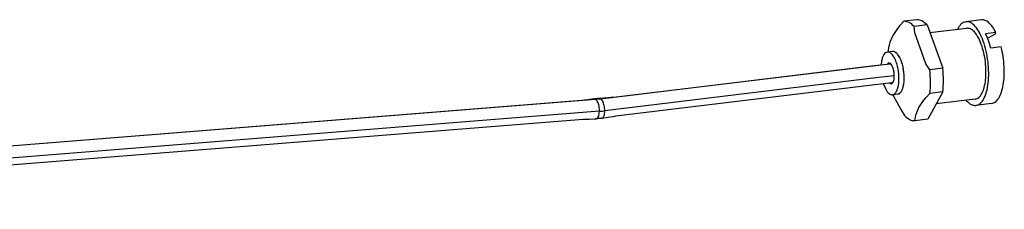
# Model space of a CAD drawing. Header units: inches. Extents: x -399 to 442, y -299 to 295.
# Tile 77 of 134: x 308 to 364, y -49 to -39. Entities that reach past the tile are written whole.
import ezdxf

# ---------------------------------------------------------------- set-up
doc = ezdxf.new("R2010")
doc.units = ezdxf.units.IN

# ---------------------------------------------------------------- blocks, each defined once
blk = doc.blocks.new('p2__262', base_point=(449.258, -54.369))
at = {"color": 7, "linetype": 'Continuous'}
for p, q in [((452.867, -48.355), (451.779, -48.486)), ((449.258, -49.244), (451.833, -48.933)), ((451.236, -48.938), (451.211, -49.008)), ((453.886, -49.243), (453.161, -49.331)), ((453.825, -49.352), (453.314, -49.63)), ((453.825, -49.352), (453.886, -49.243)), ((453.314, -49.63), (453.283, -49.647)), ((454.25, -50.251), (453.525, -50.338)), ((452.432, -53.897), (449.712, -54.225)), ((451.806, -53.973), (451.831, -54.013)), ((453.574, -54.212), (452.486, -54.344))]:
    blk.add_line(p, q, dxfattribs=at)
for points, knots in [([(451.779, -48.486), (451.674, -48.522), (451.438, -48.602), (451.308, -48.818), (451.236, -48.938)], [0, 0, 0, 0, 0.3220777, 0.7269873, 0.7269873, 0.7269873, 0.7269873]), ([(453.331, -51.294), (453.293, -51.04), (453.22, -50.547), (453.019, -49.86), (452.765, -49.272), (452.47, -48.833), (452.144, -48.522), (451.891, -48.497), (451.779, -48.486)], [0, 0, 0, 0, 0.769133, 1.495871, 2.141143, 2.676403, 3.093149, 3.422445, 3.422445, 3.422445, 3.422445]), ([(453.886, -49.243), (453.811, -49.107), (453.675, -48.857), (453.421, -48.565), (453.151, -48.369), (452.956, -48.359), (452.867, -48.355)], [0, 0, 0, 0, 0.463851, 0.850137, 1.162257, 1.42491, 1.42491, 1.42491, 1.42491]), ([(452.432, -53.897), (452.522, -53.866), (452.724, -53.795), (452.929, -53.476), (453.083, -53.059), (453.175, -52.528), (453.2, -51.927), (453.157, -51.291), (453.048, -50.664), (452.88, -50.086), (452.665, -49.592), (452.416, -49.223), (452.141, -48.963), (451.927, -48.942), (451.833, -48.933)], [0, 0, 0, 0, 0.277533, 0.628187, 1.078208, 1.620781, 2.232292, 2.880273, 3.528254, 4.139766, 4.682339, 5.132359, 5.483013, 5.760547, 5.760547, 5.760547, 5.760547]), ([(453.525, -50.338), (453.475, -50.158), (453.38, -49.812), (453.231, -49.486), (453.161, -49.331)], [0, 0, 0, 0, 0.561194, 1.073095, 1.073095, 1.073095, 1.073095]), ([(453.574, -54.212), (453.668, -54.182), (453.879, -54.115), (454.109, -53.807), (454.289, -53.396), (454.411, -52.869), (454.472, -52.261), (454.466, -51.599), (454.4, -50.92), (454.3, -50.473), (454.25, -50.251)], [0, 0, 0, 0, 0.292134, 0.649222, 1.099439, 1.642171, 2.261162, 2.931407, 3.623101, 4.3046, 4.3046, 4.3046, 4.3046]), ([(452.486, -54.344), (452.591, -54.307), (452.828, -54.224), (453.07, -53.852), (453.252, -53.364), (453.36, -52.742), (453.396, -52.038), (453.353, -51.547), (453.331, -51.294)], [0, 0, 0, 0, 0.325684, 0.736492, 1.263294, 1.898503, 2.614926, 3.374999, 3.374999, 3.374999, 3.374999]), ([(451.831, -54.013), (451.933, -54.118), (452.114, -54.308), (452.372, -54.333), (452.486, -54.344)], [0, 0, 0, 0, 0.4227251, 0.7556415, 0.7556415, 0.7556415, 0.7556415])]:
    blk.add_open_spline(points, degree=3, knots=knots, dxfattribs=at)
blk = doc.blocks.new('19S54A-270_01__263', base_point=(449.258, -54.369))
blk.add_blockref('p2__262', (449.258, -54.369))
blk = doc.blocks.new('p2__264', base_point=(446.339, -55.426))
at = {"color": 7, "linetype": 'Continuous'}
for p, q in [((447.162, -48.761), (446.991, -48.966)), ((447.445, -48.456), (447.162, -48.761)), ((448.351, -48.347), (447.445, -48.456)), ((449.066, -48.715), (448.16, -48.825)), ((448.199, -49.27), (448.16, -48.825)), ((449.066, -48.715), (450.163, -51.743)), ((446.666, -49.446), (446.469, -49.912)), ((446.991, -48.966), (446.666, -49.446)), ((448.983, -51.435), (448.199, -49.27)), ((446.339, -50.603), (446.412, -50.163)), ((446.423, -50.1), (446.412, -50.163)), ((446.469, -49.912), (446.423, -50.1)), ((446.82, -50.6), (446.806, -50.599)), ((446.9, -50.678), (446.82, -50.6)), ((447.063, -50.836), (447.042, -50.815)), ((447.131, -50.974), (447.063, -50.836)), ((447.271, -51.257), (447.247, -51.208)), ((447.315, -51.428), (447.271, -51.257)), ((449.256, -51.852), (448.983, -51.435)), ((447.412, -51.8), (447.392, -51.722)), ((447.428, -51.972), (447.412, -51.8)), ((447.465, -52.381), (447.456, -52.282)), ((450.163, -51.743), (449.256, -51.852)), ((447.387, -53.013), (447.421, -52.913)), ((447.421, -52.913), (447.429, -52.808)), ((447.452, -52.526), (447.465, -52.381)), ((446.815, -53.854), (446.698, -53.582)), ((447.05, -53.522), (447.084, -53.524)), ((447.084, -53.524), (447.127, -53.479)), ((448.987, -53.798), (449.269, -53.494)), ((450.175, -53.385), (449.117, -55.303)), ((450.175, -53.385), (449.269, -53.494)), ((446.815, -53.854), (447.222, -54.627)), ((448.491, -54.484), (448.816, -54.002)), ((448.816, -54.002), (448.987, -53.798)), ((447.222, -54.627), (447.495, -55.044)), ((448.247, -55.138), (448.294, -54.948)), ((448.294, -54.948), (448.491, -54.484)), ((448.211, -55.413), (448.247, -55.138)), ((449.117, -55.303), (448.211, -55.413))]:
    blk.add_line(p, q, dxfattribs=at)
for points, knots in [([(448.16, -48.825), (448.049, -48.713), (447.848, -48.512), (447.569, -48.474), (447.445, -48.456)], [0, 0, 0, 0, 0.4579548, 0.8245096, 0.8245096, 0.8245096, 0.8245096]), ([(449.066, -48.715), (448.955, -48.604), (448.754, -48.403), (448.475, -48.364), (448.351, -48.347)], [0, 0, 0, 0, 0.4579548, 0.8245096, 0.8245096, 0.8245096, 0.8245096]), ([(449.269, -53.494), (449.288, -53.228), (449.328, -52.681), (449.281, -52.133), (449.256, -51.852)], [0, 0, 0, 0, 0.799361, 1.644547, 1.644547, 1.644547, 1.644547]), ([(450.175, -53.385), (450.195, -53.119), (450.235, -52.571), (450.187, -52.024), (450.163, -51.743)], [0, 0, 0, 0, 0.799361, 1.644547, 1.644547, 1.644547, 1.644547]), ([(447.495, -55.044), (447.607, -55.156), (447.807, -55.357), (448.086, -55.395), (448.211, -55.413)], [0, 0, 0, 0, 0.4579548, 0.8245096, 0.8245096, 0.8245096, 0.8245096])]:
    blk.add_open_spline(points, degree=3, knots=knots, dxfattribs=at)
blk = doc.blocks.new('19S54A-270_02__265', base_point=(446.339, -55.426))
blk.add_blockref('p2__264', (446.339, -55.426))
blk = doc.blocks.new('23K102-270_03__266', base_point=(445.853, -53.597))
at = {"color": 7, "linetype": 'Continuous'}
for p, q in [((446.651, -50.566), (446.288, -50.609)), ((445.884, -51.212), (445.853, -51.518)), ((446.346, -51.389), (446.269, -51.468)), ((446.001, -52.81), (446.169, -53.211)), ((446.429, -52.758), (446.474, -52.802)), ((447.01, -53.544), (446.648, -53.588))]:
    blk.add_line(p, q, dxfattribs=at)
for points, knots in [([(446.288, -50.609), (446.243, -50.623), (446.144, -50.654), (446.031, -50.793), (445.939, -50.981), (445.903, -51.131), (445.884, -51.212)], [0, 0, 0, 0, 0.1392806, 0.3065932, 0.5152235, 0.7662315, 0.7662315, 0.7662315, 0.7662315]), ([(447.094, -52.221), (447.08, -52.08), (447.053, -51.803), (446.955, -51.414), (446.825, -51.075), (446.668, -50.819), (446.492, -50.633), (446.35, -50.617), (446.288, -50.609)], [0, 0, 0, 0, 0.424073, 0.833033, 1.200628, 1.506464, 1.742072, 1.923639, 1.923639, 1.923639, 1.923639]), ([(447.457, -52.177), (447.443, -52.036), (447.415, -51.759), (447.318, -51.37), (447.187, -51.031), (447.03, -50.775), (446.854, -50.59), (446.713, -50.573), (446.651, -50.566)], [0, 0, 0, 0, 0.424074, 0.833035, 1.20063, 1.506467, 1.742074, 1.923641, 1.923641, 1.923641, 1.923641]), ([(446.775, -52.256), (446.771, -52.178), (446.763, -52.022), (446.715, -51.802), (446.645, -51.61), (446.559, -51.47), (446.455, -51.372), (446.379, -51.384), (446.346, -51.389)], [0, 0, 0, 0, 0.235087, 0.466507, 0.674257, 0.842713, 0.966469, 1.06329, 1.06329, 1.06329, 1.06329]), ([(446.474, -52.802), (446.5, -52.811), (446.552, -52.83), (446.637, -52.787), (446.698, -52.701), (446.743, -52.579), (446.771, -52.427), (446.773, -52.315), (446.775, -52.256)], [0, 0, 0, 0, 0.080884, 0.1609917, 0.2618464, 0.3914588, 0.5480623, 0.7249162, 0.7249162, 0.7249162, 0.7249162]), ([(446.648, -53.588), (446.697, -53.572), (446.806, -53.536), (446.925, -53.374), (447.017, -53.158), (447.077, -52.881), (447.108, -52.562), (447.099, -52.337), (447.094, -52.221)], [0, 0, 0, 0, 0.151715, 0.338263, 0.574282, 0.858904, 1.182939, 1.532589, 1.532589, 1.532589, 1.532589]), ([(447.01, -53.544), (447.06, -53.528), (447.169, -53.492), (447.287, -53.33), (447.379, -53.114), (447.44, -52.837), (447.47, -52.518), (447.461, -52.294), (447.457, -52.177)], [0, 0, 0, 0, 0.151715, 0.338263, 0.574283, 0.858906, 1.182943, 1.532593, 1.532593, 1.532593, 1.532593]), ([(446.169, -53.211), (446.205, -53.269), (446.271, -53.377), (446.391, -53.502), (446.518, -53.584), (446.607, -53.586), (446.648, -53.588)], [0, 0, 0, 0, 0.2053366, 0.3773566, 0.5187602, 0.6404546, 0.6404546, 0.6404546, 0.6404546])]:
    blk.add_open_spline(points, degree=3, knots=knots, dxfattribs=at)
blk = doc.blocks.new('19S54A-270_ASM__267', base_point=(445.853, -55.426))
for name, p in [('19S54A-270_02__265', (446.339, -55.426)), ('19S54A-270_01__263', (449.258, -54.369)), ('23K102-270_03__266', (445.853, -53.597))]:
    blk.add_blockref(name, p)
blk = doc.blocks.new('19s54a-270_asm_stp_2_1__268', base_point=(445.853, -55.426))
blk.add_blockref('19S54A-270_ASM__267', (445.853, -55.426))
blk = doc.blocks.new('cable_2_2__269', base_point=(326.071, -63.905))
at = {"color": 1, "linetype": 'Continuous'}
for p, q in [((426.219, -53.866), (445.373, -51.555)), ((445.373, -51.555), (446.488, -51.42)), ((446.774, -52.262), (445.669, -52.395)), ((445.669, -52.395), (426.515, -54.707)), ((344.676, -60.335), (425.867, -53.901)), ((426.197, -53.856), (426.219, -53.866)), ((426.138, -54.744), (344.947, -61.178))]:
    blk.add_line(p, q, dxfattribs=at)
at = {"color": 7, "linetype": 'Continuous'}
for p, q in [((446.433, -51.448), (427.132, -53.777)), ((446.504, -51.436), (446.433, -51.448)), ((427.288, -55.068), (446.588, -52.739)), ((446.588, -52.739), (446.663, -52.734)), ((424.899, -54.001), (345.493, -60.294)), ((425.081, -53.973), (424.899, -54.001)), ((425.315, -53.94), (425.081, -53.973)), ((425.62, -53.902), (425.315, -53.94)), ((425.797, -53.882), (425.62, -53.902)), ((425.833, -53.879), (425.797, -53.882)), ((425.881, -53.878), (425.833, -53.879)), ((425.903, -53.879), (425.881, -53.878)), ((425.916, -53.88), (425.903, -53.879)), ((425.947, -53.878), (425.916, -53.88)), ((425.977, -53.875), (425.947, -53.878)), ((426.007, -53.871), (425.977, -53.875)), ((426.017, -53.867), (426.007, -53.871)), ((426.034, -53.863), (426.017, -53.867)), ((426.067, -53.857), (426.034, -53.863)), ((426.132, -53.848), (426.067, -53.857)), ((426.447, -53.821), (426.132, -53.848)), ((426.733, -53.8), (426.447, -53.821)), ((426.955, -53.786), (426.733, -53.8)), ((427.132, -53.777), (426.955, -53.786)), ((426.895, -55.142), (427.114, -55.102)), ((427.114, -55.102), (427.288, -55.068)), ((345.596, -61.593), (425.002, -55.3)), ((425.002, -55.3), (425.187, -55.3)), ((425.187, -55.3), (425.422, -55.295)), ((425.422, -55.295), (425.888, -55.278)), ((425.951, -55.272), (425.888, -55.278)), ((426.006, -55.264), (425.951, -55.272)), ((426.031, -55.259), (426.006, -55.264)), ((426.045, -55.255), (426.031, -55.259)), ((426.082, -55.252), (426.045, -55.255)), ((426.117, -55.248), (426.082, -55.252)), ((426.152, -55.245), (426.117, -55.248)), ((426.164, -55.246), (426.152, -55.245)), ((426.184, -55.246), (426.164, -55.246)), ((426.224, -55.244), (426.184, -55.246)), ((426.307, -55.237), (426.224, -55.244)), ((426.307, -55.237), (426.612, -55.189)), ((426.612, -55.189), (426.895, -55.142))]:
    blk.add_line(p, q, dxfattribs=at)
at = {"color": 1, "linetype": 'Continuous'}
for points, knots in [([(425.867, -53.901), (425.926, -53.896), (426.044, -53.887), (426.161, -53.873), (426.219, -53.866)], [0, 0, 0, 0, 0.1767656, 0.3539611, 0.3539611, 0.3539611, 0.3539611]), ([(426.138, -54.744), (426.139, -54.684), (426.139, -54.563), (426.115, -54.386), (426.075, -54.221), (426.019, -54.081), (425.955, -53.969), (425.894, -53.922), (425.867, -53.901)], [0, 0, 0, 0, 0.1812706, 0.3628835, 0.5347118, 0.6877178, 0.8153072, 0.9155106, 0.9155106, 0.9155106, 0.9155106]), ([(426.515, -54.707), (426.513, -54.646), (426.509, -54.525), (426.479, -54.349), (426.434, -54.185), (426.374, -54.046), (426.308, -53.934), (426.246, -53.887), (426.219, -53.866)], [0, 0, 0, 0, 0.180876, 0.3627706, 0.5354237, 0.6895815, 0.8183122, 0.9190974, 0.9190974, 0.9190974, 0.9190974]), ([(425.911, -55.276), (425.941, -55.262), (426.014, -55.228), (426.077, -55.1), (426.125, -54.938), (426.134, -54.812), (426.138, -54.744)], [0, 0, 0, 0, 0.0997648, 0.2338489, 0.4067598, 0.6096349, 0.6096349, 0.6096349, 0.6096349]), ([(426.138, -54.744), (426.201, -54.739), (426.327, -54.728), (426.452, -54.714), (426.515, -54.707)], [0, 0, 0, 0, 0.1891392, 0.3787383, 0.3787383, 0.3787383, 0.3787383]), ([(426.307, -55.237), (426.337, -55.223), (426.408, -55.192), (426.467, -55.063), (426.509, -54.901), (426.513, -54.775), (426.515, -54.707)], [0, 0, 0, 0, 0.0967646, 0.2279061, 0.3996772, 0.603331, 0.603331, 0.603331, 0.603331])]:
    blk.add_open_spline(points, degree=3, knots=knots, dxfattribs=at)
at = {"color": 7, "linetype": 'Continuous'}
for points, knots in [([(425.818, -55.259), (425.829, -55.264), (425.851, -55.275), (425.876, -55.277), (425.888, -55.278)], [0, 0, 0, 0, 0.03786546, 0.07301802, 0.07301802, 0.07301802, 0.07301802]), ([(425.888, -55.278), (425.891, -55.278), (425.899, -55.278), (425.907, -55.277), (425.911, -55.276)], [0, 0, 0, 0, 0.0114957, 0.0230007, 0.0230007, 0.0230007, 0.0230007]), ([(426.242, -55.229), (426.252, -55.232), (426.274, -55.239), (426.296, -55.238), (426.307, -55.237)], [0, 0, 0, 0, 0.03393699, 0.06613931, 0.06613931, 0.06613931, 0.06613931])]:
    blk.add_open_spline(points, degree=3, knots=knots, dxfattribs=at)
blk = doc.blocks.new('N2494-61601', base_point=(316.961, -65.364))
for name, p in [('19s54a-270_asm_stp_2_1__268', (445.853, -55.426)), ('cable_2_2__269', (326.071, -63.905))]:
    blk.add_blockref(name, p)
blk = doc.blocks.new('N2494-90111__402', base_point=(64.875, -291.434))
blk.add_blockref('N2494-61601', (316.961, -65.364))
blk = doc.blocks.new('gen2', base_point=(303.75, 141.25))
blk.add_blockref('N2494-90111__402', (64.875, -291.434))

msp = doc.modelspace()

# ---------------------------------------------------------------- block references
at = {"xscale": 0.8, "yscale": 0.8, "zscale": 0.8}
msp.add_blockref('gen2', (243, 113), dxfattribs=at)

doc.saveas('drawing.dxf')
